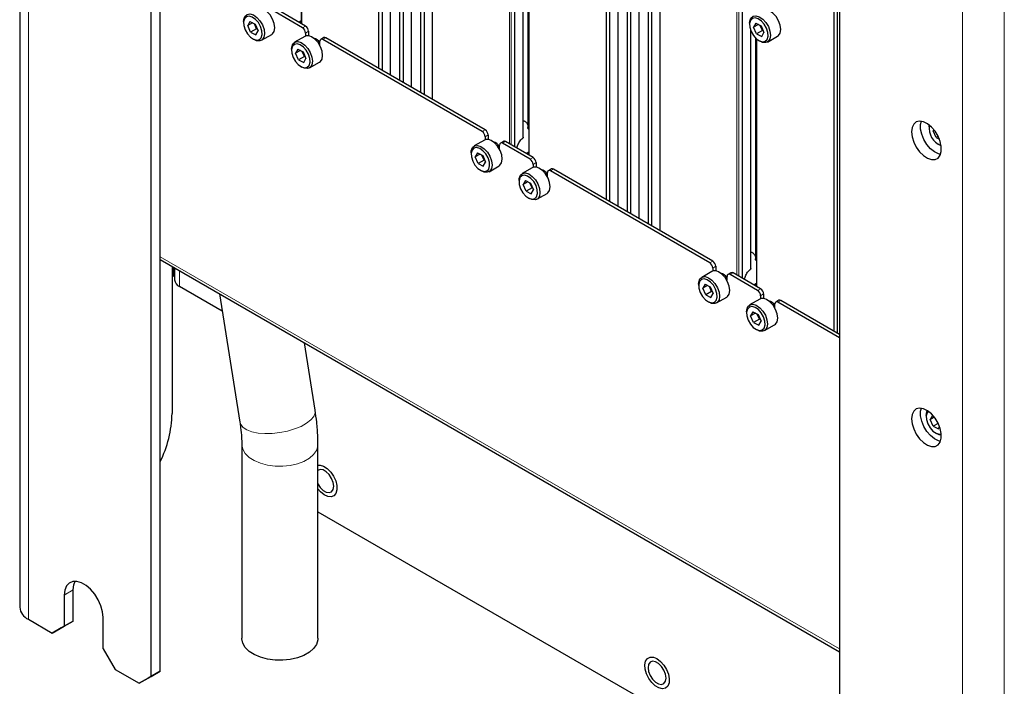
# Paper-space layout 'Blatt4' of a CAD drawing. Header units: millimetres. Extents: x 5 to 418, y 2 to 292.
# Tile 58 of 70: x 244 to 302, y 107 to 146. Entities that reach past the tile are written whole.
import ezdxf

# ---------------------------------------------------------------- set-up
doc = ezdxf.new("R2010")
doc.units = ezdxf.units.MM

psp = doc.layouts.new('Blatt4')

# ---------------------------------------------------------------- linework, layer by layer
at = {"color": 7, "linetype": 'Continuous', "lineweight": 25}
for p, q in [((243.954, 235.295), (243.954, 111.793)), ((252.244, 108.018), (252.244, 229.886)), ((251.714, 107.711), (251.714, 229.58)), ((265.149, 213.557), (265.149, 143.62)), ((265.373, 143.49), (265.373, 213.427)), ((265.856, 143.212), (265.856, 213.148)), ((266.386, 212.842), (266.386, 142.905)), ((266.611, 142.776), (266.611, 212.713)), ((267.094, 142.497), (267.094, 212.434)), ((267.624, 212.128), (267.624, 142.191)), ((267.848, 142.062), (267.848, 211.998)), ((268.331, 141.783), (268.331, 211.72)), ((292.373, 206.108), (292.373, 84.24)), ((278.584, 205.801), (278.584, 135.864)), ((278.808, 135.735), (278.808, 205.671)), ((279.291, 135.456), (279.291, 205.392)), ((279.821, 205.086), (279.821, 135.15)), ((280.046, 135.02), (280.046, 204.957)), ((280.529, 134.741), (280.529, 204.678)), ((281.059, 204.372), (281.059, 134.435)), ((281.283, 134.306), (281.283, 204.243)), ((281.766, 134.027), (281.766, 203.964)), ((292.019, 198.045), (292.019, 128.108)), ((292.243, 127.979), (292.243, 197.915)), ((260.584, 160.874), (260.584, 146.255)), ((273.688, 139.554), (273.688, 153.607)), ((273.96, 153.175), (273.96, 140.112)), ((274.019, 153.118), (274.019, 138.499)), ((260.659, 146.008), (259.033, 146.947)), ((260.836, 146.11), (259.209, 147.049)), ((257.176, 146.385), (257.176, 146.304)), ((257.553, 146.379), (257.419, 146.138)), ((257.705, 146.304), (257.419, 146.138)), ((257.591, 145.747), (257.419, 146.138)), ((257.553, 146.379), (257.858, 146.228)), ((257.944, 145.951), (257.591, 145.747)), ((257.944, 145.951), (257.813, 146.25)), ((257.858, 146.228), (258.03, 145.836)), ((257.944, 145.951), (257.968, 145.978)), ((257.99, 145.928), (257.944, 145.951)), ((260.43, 146.344), (260.584, 146.433)), ((260.525, 146.399), (260.525, 146.289)), ((287.052, 146.286), (287.052, 146.204)), ((287.428, 146.28), (287.294, 146.039)), ((287.581, 146.204), (287.294, 146.039)), ((287.466, 145.647), (287.294, 146.039)), ((287.428, 146.28), (287.733, 146.129)), ((287.819, 145.851), (287.688, 146.151)), ((287.733, 146.129), (287.905, 145.737)), ((257.591, 145.747), (257.896, 145.595)), ((257.724, 145.355), (257.795, 145.314)), ((257.896, 145.595), (258.03, 145.836)), ((258.233, 145.27), (258.834, 145.617)), ((260.787, 145.5), (260.186, 145.153)), ((260.836, 145.702), (260.836, 145.522)), ((261.012, 145.804), (261.012, 145.536)), ((261.913, 145.428), (261.736, 145.326)), ((271.442, 139.987), (262.038, 145.416)), ((287.123, 131.798), (287.123, 145.851)), ((287.395, 145.419), (287.395, 132.357)), ((287.454, 145.362), (287.454, 130.743)), ((287.819, 145.851), (287.466, 145.647)), ((287.466, 145.647), (287.771, 145.496)), ((287.771, 145.496), (287.905, 145.737)), ((287.819, 145.851), (287.843, 145.878)), ((287.865, 145.829), (287.819, 145.851)), ((288.108, 145.171), (288.709, 145.518)), ((261.684, 144.98), (261.684, 145.212)), ((271.266, 139.885), (261.861, 145.314)), ((287.6, 145.255), (287.67, 145.214)), ((260.005, 144.752), (260.005, 144.671)), ((260.381, 144.746), (260.247, 144.506)), ((260.534, 144.671), (260.247, 144.506)), ((260.419, 144.114), (260.247, 144.506)), ((260.381, 144.746), (260.687, 144.595)), ((260.773, 144.318), (260.419, 144.114)), ((260.773, 144.318), (260.641, 144.618)), ((260.687, 144.595), (260.858, 144.203)), ((260.724, 143.963), (260.858, 144.203)), ((260.773, 144.318), (260.796, 144.345)), ((260.818, 144.295), (260.773, 144.318)), ((260.419, 144.114), (260.724, 143.963)), ((260.553, 143.722), (260.623, 143.681)), ((261.061, 143.637), (261.662, 143.984)), ((297.658, 140.163), (297.665, 140.264)), ((297.658, 140.163), (297.658, 140.081)), ((271.442, 139.579), (271.442, 139.399)), ((271.619, 139.681), (271.619, 139.413)), ((297.94, 139.987), (297.901, 139.916)), ((297.966, 139.954), (297.901, 139.916)), ((298.072, 139.524), (297.901, 139.916)), ((298.191, 139.593), (298.072, 139.524)), ((271.394, 139.377), (270.793, 139.03)), ((272.291, 138.857), (272.291, 139.089)), ((272.519, 139.305), (272.343, 139.203)), ((274.094, 138.252), (272.468, 139.191)), ((274.271, 138.354), (272.644, 139.293)), ((298.072, 139.524), (298.263, 139.43)), ((298.206, 139.132), (298.277, 139.091)), ((298.367, 139.047), (298.277, 139.091)), ((270.611, 138.629), (270.611, 138.548)), ((270.988, 138.623), (270.854, 138.383)), ((271.14, 138.548), (270.854, 138.383)), ((271.026, 137.991), (270.854, 138.383)), ((270.988, 138.623), (271.293, 138.472)), ((271.379, 138.195), (271.248, 138.495)), ((271.293, 138.472), (271.465, 138.08)), ((273.865, 138.588), (274.019, 138.677)), ((273.96, 138.643), (273.96, 138.533)), ((271.379, 138.195), (271.026, 137.991)), ((271.026, 137.991), (271.331, 137.84)), ((271.331, 137.84), (271.465, 138.08)), ((271.379, 138.195), (271.403, 138.222)), ((271.425, 138.172), (271.379, 138.195)), ((271.668, 137.514), (272.269, 137.861)), ((274.271, 137.946), (274.271, 137.767)), ((274.447, 138.048), (274.447, 137.78)), ((271.159, 137.599), (271.23, 137.558)), ((274.222, 137.744), (273.621, 137.397)), ((275.119, 137.224), (275.119, 137.456)), ((275.348, 137.672), (275.171, 137.57)), ((284.701, 132.129), (275.296, 137.558)), ((284.877, 132.231), (275.473, 137.66)), ((273.44, 136.997), (273.44, 136.915)), ((273.816, 136.99), (273.682, 136.75)), ((273.969, 136.915), (273.682, 136.75)), ((273.854, 136.358), (273.682, 136.75)), ((273.816, 136.99), (274.122, 136.839)), ((274.208, 136.562), (274.076, 136.862)), ((274.122, 136.839), (274.293, 136.447)), ((274.208, 136.562), (273.854, 136.358)), ((273.854, 136.358), (274.159, 136.207)), ((274.159, 136.207), (274.293, 136.447)), ((274.208, 136.562), (274.231, 136.589)), ((274.253, 136.539), (274.208, 136.562)), ((274.496, 135.882), (275.097, 136.229)), ((273.988, 135.966), (274.058, 135.925)), ((252.244, 132.324), (292.373, 109.159)), ((252.951, 131.916), (252.951, 123.234)), ((252.951, 131.41), (253.04, 131.359)), ((253.1, 131.324), (252.951, 131.41)), ((253.04, 131.359), (253.04, 131.865)), ((253.1, 131.83), (253.1, 131.134)), ((284.829, 131.621), (284.228, 131.274)), ((284.877, 131.823), (284.877, 131.644)), ((285.054, 131.925), (285.054, 131.657)), ((285.954, 131.549), (285.778, 131.447)), ((287.529, 130.496), (285.903, 131.435)), ((287.706, 130.598), (286.079, 131.537)), ((253.04, 131.359), (253.1, 131.324)), ((284.046, 130.874), (284.046, 130.792)), ((284.423, 130.867), (284.289, 130.627)), ((284.423, 130.867), (284.728, 130.716)), ((285.726, 131.101), (285.726, 131.333)), ((287.3, 130.832), (287.454, 130.921)), ((287.395, 130.888), (287.395, 130.777)), ((255.915, 129.27), (253.393, 130.726)), ((255.752, 130.299), (256.956, 122.715)), ((284.575, 130.792), (284.289, 130.627)), ((284.461, 130.235), (284.289, 130.627)), ((284.814, 130.439), (284.461, 130.235)), ((284.814, 130.439), (284.683, 130.739)), ((284.728, 130.716), (284.9, 130.324)), ((284.766, 130.084), (284.9, 130.324)), ((284.814, 130.439), (284.838, 130.466)), ((284.86, 130.416), (284.814, 130.439)), ((287.883, 130.292), (287.883, 130.024)), ((284.461, 130.235), (284.766, 130.084)), ((284.594, 129.843), (284.665, 129.802)), ((285.103, 129.759), (285.704, 130.106)), ((287.657, 129.988), (287.056, 129.641)), ((287.706, 130.19), (287.706, 130.011)), ((288.554, 129.468), (288.554, 129.7)), ((288.783, 129.917), (288.606, 129.815)), ((292.373, 127.7), (288.731, 129.802)), ((292.373, 127.904), (288.908, 129.904)), ((286.875, 129.241), (286.875, 129.159)), ((287.251, 129.235), (287.117, 128.994)), ((287.404, 129.159), (287.117, 128.994)), ((287.251, 129.235), (287.557, 129.083)), ((287.643, 128.806), (287.511, 129.106)), ((287.557, 129.083), (287.728, 128.692)), ((287.289, 128.602), (287.117, 128.994)), ((287.643, 128.806), (287.289, 128.602)), ((287.289, 128.602), (287.594, 128.451)), ((287.594, 128.451), (287.728, 128.692)), ((287.643, 128.806), (287.666, 128.833)), ((287.688, 128.784), (287.643, 128.806)), ((287.423, 128.21), (287.494, 128.169)), ((287.931, 128.126), (288.532, 128.473)), ((261.4, 123.421), (260.768, 127.404)), ((297.481, 123.118), (297.481, 123.036)), ((297.858, 123.112), (297.724, 122.871)), ((297.966, 123.01), (297.724, 122.871)), ((297.896, 122.479), (297.724, 122.871)), ((297.858, 123.112), (297.902, 123.09)), ((298.191, 122.649), (297.896, 122.479)), ((297.896, 122.479), (298.201, 122.328)), ((298.201, 122.328), (298.274, 122.458)), ((298.029, 122.087), (298.1, 122.046)), ((257.065, 121.413), (257.065, 109.957)), ((261.565, 109.957), (261.565, 121.413)), ((261.565, 117.435), (292.067, 99.826)), ((247.118, 110.977), (247.118, 112.814)), ((246.587, 112.508), (246.587, 110.671)), ((244.466, 111.079), (245.88, 110.263)), ((248.886, 109.344), (248.886, 111.181)), ((245.88, 110.263), (246.587, 110.671)), ((246.411, 110.569), (245.88, 110.263)), ((247.118, 110.977), (246.411, 110.569)), ((246.587, 110.671), (247.118, 110.977)), ((248.886, 109.344), (249.593, 108.12)), ((249.593, 108.12), (251.007, 107.303)), ((251.007, 107.303), (251.714, 107.711)), ((251.537, 107.609), (251.007, 107.303)), ((252.244, 108.018), (251.537, 107.609)), ((251.714, 107.711), (252.244, 108.018))]:
    psp.add_line(p, q, dxfattribs=at)
at = {"color": 7, "linetype": 'Continuous', "lineweight": 18}
for p, q in [((244.466, 111.079), (244.466, 234.581)), ((272.874, 209.097), (272.874, 139.16)), ((272.98, 139.099), (272.98, 209.097)), ((273.175, 209.209), (273.175, 138.987)), ((273.196, 138.975), (273.196, 209.221)), ((299.62, 202.741), (299.62, 79.239)), ((302.095, 202.741), (302.095, 79.239)), ((286.309, 201.341), (286.309, 131.404)), ((286.415, 131.343), (286.415, 201.341)), ((286.61, 201.453), (286.61, 131.231)), ((286.631, 131.219), (286.631, 201.465)), ((260.606, 146.243), (260.606, 160.855)), ((273.669, 153.659), (273.669, 139.501)), ((274.016, 140.018), (274.016, 153.121)), ((274.041, 138.487), (274.041, 153.099)), ((260.581, 146.257), (260.581, 146.431)), ((260.659, 146.008), (260.836, 146.11)), ((261.012, 145.804), (260.836, 145.702)), ((262.038, 145.416), (261.861, 145.314)), ((287.104, 145.903), (287.104, 131.745)), ((287.451, 132.263), (287.451, 145.365)), ((287.476, 130.731), (287.476, 145.343)), ((271.266, 139.885), (271.442, 139.987)), ((271.619, 139.681), (271.442, 139.579)), ((272.644, 139.293), (272.468, 139.191)), ((274.016, 138.501), (274.016, 138.676)), ((274.094, 138.252), (274.271, 138.354)), ((274.447, 138.048), (274.271, 137.946)), ((275.473, 137.66), (275.296, 137.558)), ((252.244, 132.493), (292.373, 109.328)), ((284.701, 132.129), (284.877, 132.231)), ((253.393, 131.661), (253.393, 130.726)), ((285.054, 131.925), (284.877, 131.823)), ((286.079, 131.537), (285.903, 131.435)), ((287.451, 130.745), (287.451, 130.92)), ((287.529, 130.496), (287.706, 130.598)), ((287.883, 130.292), (287.706, 130.19)), ((288.908, 129.904), (288.731, 129.802)), ((246.587, 112.508), (247.118, 112.814))]:
    psp.add_line(p, q, dxfattribs=at)
at = {"color": 7, "linetype": 'Continuous', "lineweight": 25, "flags": 128}
for points in [[(258.834, 145.617), (258.88, 145.65), (258.979, 145.799), (259.015, 146.01), (258.984, 146.26), (258.889, 146.523), (258.74, 146.77), (258.555, 146.974), (258.352, 147.113)], [(257.176, 146.385), (257.186, 146.505), (257.254, 146.687), (257.381, 146.798), (257.553, 146.825), (257.751, 146.766)], [(257.685, 146.641), (257.501, 146.694), (257.343, 146.662), (257.232, 146.548), (257.179, 146.367), (257.193, 146.14), (257.271, 145.895), (257.403, 145.66), (257.574, 145.465), (257.763, 145.334), (257.948, 145.28), (258.106, 145.313), (258.217, 145.426), (258.27, 145.607), (258.256, 145.834), (258.178, 146.08), (258.046, 146.314), (257.875, 146.509), (257.685, 146.641)], [(257.751, 146.766), (257.954, 146.627), (258.139, 146.423), (258.288, 146.176), (258.383, 145.913), (258.414, 145.663), (258.378, 145.452), (258.279, 145.304), (258.128, 145.234), (257.94, 145.25), (257.795, 145.314)], [(287.052, 146.286), (287.061, 146.406), (287.13, 146.588), (287.257, 146.699), (287.428, 146.726), (287.626, 146.667)], [(287.561, 146.542), (287.376, 146.595), (287.218, 146.563), (287.107, 146.449), (287.055, 146.268), (287.068, 146.041), (287.146, 145.795), (287.278, 145.561), (287.449, 145.366), (287.639, 145.234), (287.823, 145.181), (287.981, 145.213), (288.093, 145.327), (288.145, 145.508), (288.131, 145.735), (288.054, 145.981), (287.921, 146.215), (287.75, 146.41), (287.561, 146.542)], [(287.626, 146.667), (287.829, 146.528), (288.015, 146.324), (288.163, 146.077), (288.258, 145.814), (288.289, 145.564), (288.253, 145.353), (288.154, 145.204), (288.003, 145.134), (287.815, 145.15), (287.67, 145.214)], [(288.709, 145.518), (288.755, 145.551), (288.854, 145.7), (288.89, 145.91), (288.859, 146.161), (288.764, 146.424), (288.616, 146.671), (288.43, 146.875), (288.227, 147.014)], [(261.662, 143.984), (261.708, 144.018), (261.807, 144.166), (261.843, 144.377), (261.812, 144.627), (261.717, 144.89), (261.569, 145.137), (261.383, 145.341), (261.181, 145.48)], [(260.005, 144.752), (260.014, 144.873), (260.083, 145.055), (260.21, 145.165), (260.381, 145.193), (260.579, 145.133)], [(260.514, 145.008), (260.329, 145.061), (260.172, 145.029), (260.06, 144.916), (260.008, 144.734), (260.021, 144.507), (260.099, 144.262), (260.231, 144.028), (260.403, 143.833), (260.592, 143.701), (260.776, 143.648), (260.934, 143.68), (261.046, 143.793), (261.098, 143.975), (261.084, 144.202), (261.007, 144.447), (260.874, 144.681), (260.703, 144.876), (260.514, 145.008)], [(260.579, 145.133), (260.782, 144.994), (260.968, 144.79), (261.116, 144.543), (261.211, 144.28), (261.242, 144.03), (261.206, 143.819), (261.107, 143.671), (260.956, 143.601), (260.769, 143.617), (260.623, 143.681)], [(296.615, 139.867), (296.648, 139.573), (296.744, 139.262), (296.896, 138.959), (297.093, 138.685), (297.319, 138.461), (297.559, 138.304), (297.795, 138.224), (298.009, 138.229), (298.185, 138.317), (298.31, 138.482), (298.375, 138.712), (298.375, 138.99), (298.31, 139.295), (298.185, 139.605), (298.009, 139.896), (297.795, 140.148), (297.559, 140.34), (297.319, 140.46), (297.093, 140.498), (296.896, 140.451), (296.744, 140.323), (296.648, 140.123), (296.615, 139.867)], [(298.33, 138.529), (298.209, 138.56), (297.969, 138.679), (297.734, 138.872), (297.52, 139.123), (297.344, 139.415), (297.219, 139.724), (297.154, 140.029), (297.154, 140.307), (297.198, 140.49)], [(270.611, 138.629), (270.621, 138.749), (270.689, 138.932), (270.816, 139.042), (270.988, 139.069), (271.186, 139.01)], [(271.186, 139.01), (271.389, 138.871), (271.574, 138.667), (271.723, 138.42), (271.818, 138.157), (271.849, 137.907), (271.813, 137.696), (271.714, 137.548), (271.563, 137.478), (271.375, 137.494), (271.23, 137.558)], [(272.269, 137.861), (272.315, 137.895), (272.414, 138.043), (272.45, 138.254), (272.419, 138.504), (272.324, 138.767), (272.175, 139.014), (271.99, 139.218), (271.787, 139.357)], [(271.12, 138.885), (270.936, 138.938), (270.778, 138.906), (270.667, 138.793), (270.614, 138.611), (270.628, 138.384), (270.706, 138.139), (270.838, 137.904), (271.009, 137.71), (271.198, 137.578), (271.383, 137.525), (271.541, 137.557), (271.652, 137.67), (271.705, 137.852), (271.691, 138.079), (271.613, 138.324), (271.481, 138.558), (271.31, 138.753), (271.12, 138.885)], [(273.44, 136.997), (273.449, 137.117), (273.518, 137.299), (273.645, 137.409), (273.817, 137.437), (274.015, 137.377)], [(273.949, 137.252), (273.764, 137.305), (273.607, 137.273), (273.495, 137.16), (273.443, 136.978), (273.456, 136.751), (273.534, 136.506), (273.666, 136.272), (273.838, 136.077), (274.027, 135.945), (274.212, 135.892), (274.369, 135.924), (274.481, 136.037), (274.533, 136.219), (274.519, 136.446), (274.442, 136.691), (274.309, 136.926), (274.138, 137.12), (273.949, 137.252)], [(274.015, 137.377), (274.217, 137.238), (274.403, 137.034), (274.551, 136.787), (274.646, 136.525), (274.677, 136.274), (274.641, 136.063), (274.542, 135.915), (274.391, 135.845), (274.204, 135.861), (274.058, 135.925)], [(275.097, 136.229), (275.144, 136.262), (275.242, 136.41), (275.278, 136.621), (275.247, 136.872), (275.152, 137.134), (275.004, 137.381), (274.818, 137.585), (274.616, 137.724)], [(285.704, 130.106), (285.75, 130.139), (285.849, 130.287), (285.885, 130.498), (285.854, 130.748), (285.759, 131.011), (285.611, 131.258), (285.425, 131.462), (285.222, 131.601)], [(284.046, 130.874), (284.056, 130.994), (284.124, 131.176), (284.251, 131.286), (284.423, 131.314), (284.621, 131.254)], [(284.555, 131.129), (284.371, 131.182), (284.213, 131.15), (284.102, 131.037), (284.049, 130.855), (284.063, 130.628), (284.141, 130.383), (284.273, 130.149), (284.444, 129.954), (284.634, 129.822), (284.818, 129.769), (284.976, 129.801), (285.087, 129.914), (285.14, 130.096), (285.126, 130.323), (285.048, 130.568), (284.916, 130.802), (284.745, 130.997), (284.555, 131.129)], [(284.621, 131.254), (284.824, 131.115), (285.009, 130.911), (285.158, 130.664), (285.253, 130.401), (285.284, 130.151), (285.248, 129.94), (285.149, 129.792), (284.998, 129.722), (284.81, 129.738), (284.665, 129.802)], [(286.875, 129.241), (286.885, 129.361), (286.953, 129.543), (287.08, 129.654), (287.252, 129.681), (287.45, 129.622)], [(288.532, 128.473), (288.579, 128.506), (288.678, 128.654), (288.713, 128.865), (288.682, 129.116), (288.587, 129.379), (288.439, 129.625), (288.253, 129.829), (288.051, 129.969)], [(287.384, 129.496), (287.199, 129.55), (287.042, 129.517), (286.93, 129.404), (286.878, 129.223), (286.891, 128.996), (286.969, 128.75), (287.101, 128.516), (287.273, 128.321), (287.462, 128.189), (287.647, 128.136), (287.804, 128.168), (287.916, 128.282), (287.968, 128.463), (287.954, 128.69), (287.877, 128.935), (287.744, 129.17), (287.573, 129.365), (287.384, 129.496)], [(287.45, 129.622), (287.652, 129.482), (287.838, 129.278), (287.986, 129.032), (288.081, 128.769), (288.112, 128.518), (288.076, 128.307), (287.978, 128.159), (287.826, 128.089), (287.639, 128.105), (287.494, 128.169)], [(296.615, 122.924), (296.648, 122.629), (296.744, 122.319), (296.896, 122.016), (297.093, 121.742), (297.319, 121.518), (297.559, 121.36), (297.795, 121.281), (298.009, 121.285), (298.185, 121.374), (298.31, 121.539), (298.375, 121.769), (298.375, 122.047), (298.31, 122.352), (298.185, 122.662), (298.009, 122.953), (297.795, 123.204), (297.559, 123.397), (297.319, 123.517), (297.093, 123.554), (296.896, 123.508), (296.744, 123.38), (296.648, 123.18), (296.615, 122.924)], [(298.33, 121.586), (298.209, 121.616), (297.969, 121.736), (297.734, 121.929), (297.52, 122.18), (297.344, 122.471), (297.219, 122.781), (297.154, 123.086), (297.154, 123.364), (297.198, 123.547)], [(297.481, 123.118), (297.491, 123.238), (297.549, 123.404)], [(297.606, 123.365), (297.537, 123.281), (297.484, 123.1), (297.498, 122.872), (297.576, 122.627), (297.708, 122.393), (297.879, 122.198), (298.069, 122.066), (298.253, 122.013), (298.377, 122.03)], [(298.382, 121.962), (298.245, 121.982), (298.1, 122.046)], [(261.565, 120.173), (261.689, 120.178), (261.899, 120.117), (262.115, 119.978), (262.317, 119.775), (262.489, 119.524), (262.614, 119.248), (262.682, 118.972), (262.686, 118.721), (262.626, 118.515), (262.508, 118.375), (262.341, 118.311), (262.142, 118.331), (261.927, 118.432), (261.715, 118.605), (261.565, 118.779)], [(261.565, 119.076), (261.702, 118.867), (261.875, 118.694), (262.059, 118.588), (262.232, 118.561), (262.373, 118.616), (262.465, 118.747), (262.497, 118.938), (262.465, 119.166), (262.373, 119.403), (262.232, 119.622), (262.059, 119.794), (261.875, 119.901), (261.702, 119.928), (261.565, 119.876)], [(248.886, 111.181), (248.852, 111.518), (248.754, 111.874), (248.597, 112.228), (248.389, 112.56), (248.144, 112.85), (247.875, 113.082), (247.598, 113.242), (247.329, 113.321), (247.084, 113.314), (246.876, 113.221), (246.719, 113.049), (246.621, 112.806), (246.587, 112.508)], [(247.118, 112.814), (247.151, 113.113), (247.234, 113.328)], [(261.565, 109.957), (261.559, 109.858), (261.479, 109.599), (261.31, 109.355), (261.059, 109.136), (260.737, 108.95), (260.357, 108.805), (259.934, 108.708), (259.486, 108.662), (259.031, 108.668), (258.588, 108.728), (258.174, 108.837), (257.807, 108.993), (257.502, 109.188), (257.271, 109.414), (257.124, 109.663), (257.066, 109.924), (257.065, 109.957)], [(281.485, 107.149), (281.278, 107.34), (281.099, 107.583), (280.963, 107.856), (280.883, 108.134), (280.866, 108.392), (280.913, 108.609), (281.02, 108.764), (281.178, 108.843), (281.372, 108.84), (281.586, 108.756), (281.799, 108.596), (281.994, 108.377), (282.154, 108.116), (282.263, 107.838), (282.312, 107.566), (282.297, 107.326), (282.219, 107.138), (282.085, 107.02), (281.907, 106.981), (281.701, 107.025), (281.485, 107.149)], [(281.059, 108.223), (281.091, 107.995), (281.183, 107.757), (281.324, 107.539), (281.497, 107.367), (281.681, 107.26), (281.854, 107.233), (281.996, 107.288), (282.088, 107.419), (282.12, 107.61), (282.088, 107.838), (281.996, 108.076), (281.854, 108.294), (281.681, 108.467), (281.497, 108.573), (281.324, 108.6), (281.183, 108.545), (281.091, 108.414), (281.059, 108.223)]]:
    psp.add_lwpolyline(points, dxfattribs=at)
at = {"color": 7, "linetype": 'Continuous', "lineweight": 18, "flags": 128}
for points in [[(261.4, 123.421), (261.397, 123.267), (261.313, 123.06), (261.141, 122.853), (260.888, 122.656), (260.566, 122.475), (260.187, 122.318), (259.766, 122.192), (259.322, 122.103), (258.871, 122.052), (258.434, 122.043), (258.026, 122.076), (257.666, 122.15), (257.368, 122.261), (257.144, 122.406), (257.003, 122.577), (256.956, 122.715)], [(261.565, 121.416), (261.559, 121.314), (261.479, 121.056), (261.31, 120.811), (261.059, 120.592), (260.737, 120.406), (260.357, 120.262), (259.934, 120.164), (259.486, 120.118), (259.031, 120.124), (258.588, 120.184), (258.174, 120.293), (257.807, 120.449), (257.502, 120.644), (257.271, 120.871), (257.124, 121.119), (257.066, 121.38), (257.065, 121.411)]]:
    psp.add_lwpolyline(points, dxfattribs=at)
at = {"color": 7, "linetype": 'Continuous', "lineweight": 25}
for centre, radius, start, end in [((260.452, 145.684), 0.384, 2.60548, 57.39452), ((260.629, 145.786), 0.384, 2.60548, 57.39452), ((260.967, 145.15), 0.393, 57.08104, 117.18766), ((261.109, 144.752), 0.682, 32.57964, 73.68854), ((261.965, 145.314), 0.126, 54.38242, 114.30712), ((261.792, 145.229), 0.109, 50.79671, 189.21404), ((298.713, 140.057), 1.049, 169.40258, 250.59204), ((271.058, 139.561), 0.384, 2.60548, 57.39452), ((271.235, 139.663), 0.384, 2.60548, 57.39452), ((271.573, 139.027), 0.393, 57.08104, 117.18766), ((271.716, 138.629), 0.682, 32.57964, 73.68854), ((272.399, 139.106), 0.109, 50.79671, 189.21404), ((272.571, 139.191), 0.126, 54.38242, 114.30712), ((273.887, 137.928), 0.384, 2.60548, 57.39452), ((274.064, 138.03), 0.384, 2.60548, 57.39452), ((274.402, 137.394), 0.393, 57.08104, 117.18766), ((274.544, 136.996), 0.682, 32.57964, 73.68854), ((275.227, 137.473), 0.109, 50.79671, 189.21404), ((275.4, 137.558), 0.126, 54.38242, 114.30712), ((284.494, 131.805), 0.384, 2.60548, 57.39452), ((284.67, 131.907), 0.384, 2.60548, 57.39452), ((285.008, 131.271), 0.393, 57.08104, 117.18766), ((285.151, 130.873), 0.682, 32.57964, 73.68854), ((285.834, 131.35), 0.109, 50.79671, 189.21404), ((286.006, 131.435), 0.126, 54.38242, 114.30712), ((253.601, 131.184), 0.503, 185.6948, 245.62534), ((287.322, 130.172), 0.384, 2.60548, 57.39452), ((287.499, 130.274), 0.384, 2.60548, 57.39452), ((287.837, 129.638), 0.393, 57.08104, 117.18766), ((287.979, 129.241), 0.682, 32.57964, 73.68854), ((288.662, 129.718), 0.109, 50.79671, 189.21404), ((288.835, 129.802), 0.126, 54.38242, 114.30712), ((246.138, 123.403), 6.816, 333.62998, 358.57508), ((244.829, 111.881), 0.88, 185.6948, 245.62534)]:
    psp.add_arc(centre, radius, start, end, dxfattribs=at)
for points, knots in [([(273.688, 140.525), (273.696, 140.524), (273.717, 140.519), (273.747, 140.507), (273.788, 140.487), (273.833, 140.456), (273.879, 140.412), (273.916, 140.36), (273.943, 140.302), (273.958, 140.253), (273.96, 140.224), (273.96, 140.217)], [0, 0, 0, 0, 0.053762, 0.130985, 0.208853, 0.351207, 0.497593, 0.642375, 0.790659, 0.94992, 1, 1, 1, 1]), ([(273.687, 139.554), (273.687, 139.547), (273.687, 139.533), (273.681, 139.515), (273.674, 139.505), (273.67, 139.502), (273.669, 139.501)], [0, 0, 0, 0, 0.342025, 0.695208, 0.958632, 1, 1, 1, 1]), ([(274.016, 140.018), (274.011, 140.023), (273.996, 140.034), (273.976, 140.06), (273.962, 140.088), (273.961, 140.106), (273.961, 140.113)], [0, 0, 0, 0, 0.1741447, 0.4824912, 0.8117797, 1, 1, 1, 1]), ([(273.317, 138.904), (273.329, 138.952), (273.362, 139.084), (273.467, 139.302), (273.587, 139.437), (273.667, 139.499), (273.669, 139.501)], [0, 0, 0, 0, 0.187871, 0.5281353, 0.9838234, 1, 1, 1, 1]), ([(287.123, 132.77), (287.131, 132.768), (287.152, 132.763), (287.182, 132.751), (287.223, 132.731), (287.268, 132.7), (287.314, 132.656), (287.351, 132.604), (287.378, 132.546), (287.393, 132.497), (287.395, 132.468), (287.395, 132.461)], [0, 0, 0, 0, 0.053762, 0.130985, 0.208853, 0.351207, 0.497593, 0.642375, 0.790659, 0.94992, 1, 1, 1, 1]), ([(287.451, 132.263), (287.446, 132.267), (287.431, 132.279), (287.411, 132.304), (287.397, 132.333), (287.396, 132.35), (287.396, 132.357)], [0, 0, 0, 0, 0.1741447, 0.4824912, 0.8117797, 1, 1, 1, 1]), ([(286.752, 131.149), (286.764, 131.196), (286.797, 131.328), (286.902, 131.546), (287.022, 131.681), (287.102, 131.743), (287.104, 131.745)], [0, 0, 0, 0, 0.187871, 0.528135, 0.983823, 1, 1, 1, 1]), ([(287.122, 131.798), (287.122, 131.791), (287.122, 131.777), (287.116, 131.759), (287.109, 131.749), (287.105, 131.746), (287.104, 131.745)], [0, 0, 0, 0, 0.342025, 0.695208, 0.958632, 1, 1, 1, 1]), ([(261.565, 121.413), (261.564, 121.564), (261.558, 121.994), (261.509, 122.663), (261.434, 123.188), (261.4, 123.421)], [0, 0, 0, 0, 0.230864, 0.658255, 1, 1, 1, 1]), ([(256.956, 122.715), (256.972, 122.609), (257.018, 122.301), (257.058, 121.86), (257.063, 121.548), (257.065, 121.413)], [0, 0, 0, 0, 0.230441, 0.667925, 1, 1, 1, 1])]:
    psp.add_open_spline(points, degree=3, knots=knots, dxfattribs=at)

doc.saveas('drawing.dxf')
